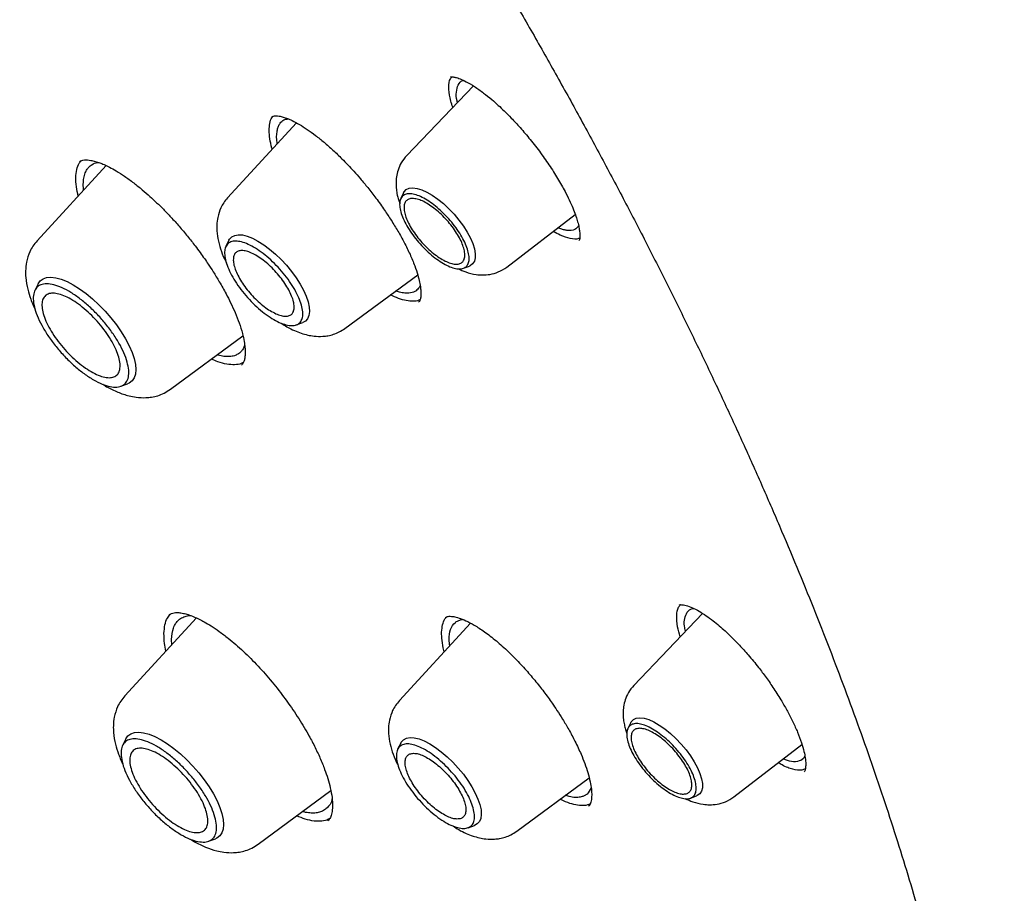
# Model space of a CAD drawing. Header units: millimetres. Extents: x 8 to 1762, y 12 to 2705.
# Tile 38 of 116: x 1538 to 1554, y 966 to 980. Entities that reach past the tile are written whole.
import ezdxf

# ---------------------------------------------------------------- set-up
doc = ezdxf.new("R2010")
doc.units = ezdxf.units.MM

msp = doc.modelspace()

# ---------------------------------------------------------------- linework, layer by layer
at = {"color": 7, "linetype": 'Continuous', "lineweight": 30}
for p, q in [((1545.512, 979.357), (1544.389, 978.183)), ((1542.532, 978.732), (1541.37, 977.47)), ((1539.325, 978.012), (1538.159, 976.744)), ((1544.337, 977.553), (1544.289, 977.456)), ((1546.076, 976.302), (1547.23, 977.189)), ((1541.393, 976.753), (1541.342, 976.649)), ((1543.347, 975.267), (1544.574, 976.173)), ((1545.344, 976.282), (1545.445, 976.319)), ((1538.175, 976.019), (1538.121, 975.909)), ((1544.593, 975.714), (1544.588, 975.708)), ((1542.528, 975.327), (1542.637, 975.367)), ((1540.405, 974.242), (1541.628, 975.144)), ((1541.61, 974.657), (1541.604, 974.65)), ((1539.571, 974.294), (1539.685, 974.335)), ((1548.985, 970.601), (1548.987, 970.603)), ((1540.846, 970.387), (1539.638, 969.075)), ((1540.382, 970.434), (1540.398, 970.445)), ((1545.043, 970.389), (1545.046, 970.393)), ((1549.376, 970.464), (1548.216, 969.252)), ((1545.466, 970.299), (1544.265, 968.995)), ((1540.43, 969.936), (1540.424, 970.026)), ((1545.022, 969.817), (1545.005, 969.884)), ((1548.164, 968.623), (1548.117, 968.526)), ((1539.654, 968.349), (1539.6, 968.24)), ((1544.288, 968.279), (1544.236, 968.174)), ((1549.904, 967.372), (1551.051, 968.254)), ((1546.242, 966.792), (1547.463, 967.695)), ((1541.885, 966.573), (1543.109, 967.477)), ((1549.171, 967.351), (1549.272, 967.388)), ((1545.423, 966.852), (1545.532, 966.892)), ((1541.05, 966.625), (1541.165, 966.666))]:
    msp.add_line(p, q, dxfattribs=at)
at = {"color": 7, "linetype": 'Continuous', "lineweight": 30, "flags": 128}
for points in [[(1544.337, 977.553), (1544.346, 977.57), (1544.382, 977.607), (1544.43, 977.63), (1544.491, 977.637), (1544.562, 977.628), (1544.641, 977.605), (1544.727, 977.566), (1544.818, 977.514), (1544.912, 977.448), (1545.006, 977.372), (1545.098, 977.286), (1545.187, 977.193), (1545.269, 977.095), (1545.343, 976.994), (1545.408, 976.892), (1545.462, 976.792), (1545.503, 976.697), (1545.531, 976.607), (1545.545, 976.527), (1545.544, 976.457), (1545.529, 976.399), (1545.5, 976.354), (1545.457, 976.324), (1545.445, 976.319)], [(1541.393, 976.753), (1541.403, 976.771), (1541.439, 976.811), (1541.489, 976.836), (1541.55, 976.847), (1541.621, 976.843), (1541.701, 976.823), (1541.789, 976.789), (1541.882, 976.74), (1541.979, 976.679), (1542.077, 976.606), (1542.175, 976.522), (1542.271, 976.431), (1542.363, 976.332), (1542.448, 976.228), (1542.525, 976.122), (1542.593, 976.016), (1542.65, 975.911), (1542.696, 975.81), (1542.728, 975.715), (1542.746, 975.628), (1542.751, 975.551), (1542.741, 975.485), (1542.718, 975.431), (1542.681, 975.391), (1542.637, 975.367)], [(1538.175, 976.019), (1538.175, 976.019), (1538.21, 976.07), (1538.259, 976.106), (1538.32, 976.127), (1538.392, 976.132), (1538.475, 976.122), (1538.566, 976.097), (1538.664, 976.057), (1538.768, 976.003), (1538.876, 975.935), (1538.985, 975.855), (1539.095, 975.765), (1539.202, 975.665), (1539.306, 975.557), (1539.404, 975.444), (1539.496, 975.328), (1539.578, 975.209), (1539.65, 975.091), (1539.711, 974.975), (1539.76, 974.864), (1539.795, 974.759), (1539.816, 974.661), (1539.823, 974.573), (1539.816, 974.497), (1539.795, 974.433), (1539.759, 974.382), (1539.711, 974.346), (1539.685, 974.335)], [(1548.164, 968.623), (1548.174, 968.639), (1548.209, 968.676), (1548.258, 968.699), (1548.318, 968.706), (1548.389, 968.698), (1548.469, 968.674), (1548.555, 968.636), (1548.646, 968.583), (1548.739, 968.518), (1548.833, 968.441), (1548.926, 968.356), (1549.014, 968.263), (1549.097, 968.164), (1549.171, 968.063), (1549.236, 967.961), (1549.289, 967.862), (1549.331, 967.766), (1549.358, 967.677), (1549.372, 967.596), (1549.372, 967.526), (1549.356, 967.468), (1549.327, 967.423), (1549.285, 967.393), (1549.272, 967.388)], [(1539.654, 968.349), (1539.654, 968.35), (1539.69, 968.401), (1539.738, 968.437), (1539.799, 968.458), (1539.872, 968.463), (1539.954, 968.453), (1540.045, 968.428), (1540.144, 968.388), (1540.248, 968.333), (1540.355, 968.266), (1540.465, 968.186), (1540.574, 968.095), (1540.682, 967.996), (1540.786, 967.888), (1540.884, 967.775), (1540.975, 967.659), (1541.057, 967.54), (1541.13, 967.422), (1541.191, 967.306), (1541.239, 967.195), (1541.274, 967.089), (1541.296, 966.992), (1541.303, 966.904), (1541.295, 966.828), (1541.274, 966.764), (1541.239, 966.713), (1541.19, 966.677), (1541.165, 966.666)], [(1544.288, 968.279), (1544.297, 968.296), (1544.334, 968.336), (1544.383, 968.361), (1544.444, 968.372), (1544.516, 968.368), (1544.596, 968.348), (1544.684, 968.314), (1544.777, 968.265), (1544.874, 968.204), (1544.972, 968.131), (1545.07, 968.048), (1545.166, 967.956), (1545.257, 967.857), (1545.343, 967.754), (1545.42, 967.648), (1545.488, 967.541), (1545.545, 967.436), (1545.59, 967.336), (1545.623, 967.241), (1545.641, 967.153), (1545.646, 967.076), (1545.636, 967.01), (1545.613, 966.956), (1545.576, 966.916), (1545.532, 966.892)]]:
    msp.add_lwpolyline(points, dxfattribs=at)
at = {"color": 7, "linetype": 'Continuous', "lineweight": 30}
for points, knots in [([(1566.118, 957.876), (1566.206, 957.959), (1566.372, 958.117), (1566.576, 958.324), (1566.765, 958.525), (1566.943, 958.724), (1567.103, 958.913), (1567.25, 959.094), (1567.397, 959.283), (1567.538, 959.474), (1567.672, 959.665), (1567.801, 959.857), (1567.936, 960.066), (1568.076, 960.297), (1568.217, 960.543), (1568.352, 960.795), (1568.486, 961.058), (1568.615, 961.331), (1568.74, 961.613), (1568.853, 961.885), (1568.954, 962.145), (1569.044, 962.394), (1569.132, 962.652), (1569.219, 962.925), (1569.306, 963.219), (1569.39, 963.53), (1569.471, 963.857), (1569.548, 964.204), (1569.619, 964.56), (1569.684, 964.931), (1569.735, 965.262), (1569.772, 965.545), (1569.799, 965.767), (1569.821, 965.97), (1569.839, 966.152), (1569.856, 966.339), (1569.872, 966.546), (1569.889, 966.789), (1569.904, 967.059), (1569.915, 967.32), (1569.922, 967.565), (1569.927, 967.788), (1569.929, 968.014), (1569.929, 968.227), (1569.928, 968.398), (1569.926, 968.525), (1569.924, 968.614), (1569.922, 968.688), (1569.921, 968.763), (1569.918, 968.862), (1569.913, 968.999), (1569.906, 969.181), (1569.89, 969.523), (1569.86, 970.009), (1569.814, 970.544), (1569.769, 970.984), (1569.729, 971.33), (1569.686, 971.667), (1569.643, 971.987), (1569.6, 972.28), (1569.561, 972.533), (1569.526, 972.746), (1569.497, 972.92), (1569.471, 973.071), (1569.444, 973.224), (1569.411, 973.403), (1569.349, 973.738), (1569.252, 974.225), (1569.128, 974.799), (1569.002, 975.343), (1568.876, 975.861), (1568.733, 976.42), (1568.57, 977.021), (1568.415, 977.563), (1568.279, 978.021), (1568.173, 978.369), (1568.074, 978.685), (1567.984, 978.965), (1567.905, 979.208), (1567.837, 979.414), (1567.78, 979.586), (1567.728, 979.741), (1567.66, 979.941), (1567.567, 980.208), (1567.446, 980.553), (1567.308, 980.938), (1567.147, 981.377), (1566.96, 981.87), (1566.747, 982.422), (1566.508, 983.023), (1566.243, 983.667), (1565.96, 984.339), (1565.607, 985.15), (1565.183, 986.092), (1564.68, 987.163), (1564.199, 988.149), (1563.747, 989.049), (1563.327, 989.862), (1562.903, 990.663), (1562.484, 991.435), (1562.081, 992.164), (1561.699, 992.839), (1561.371, 993.41), (1561.095, 993.883), (1560.868, 994.268), (1560.651, 994.633), (1560.433, 994.996), (1560.202, 995.378), (1559.951, 995.787), (1559.67, 996.241), (1559.357, 996.741), (1559.01, 997.289), (1558.635, 997.872), (1558.235, 998.486), (1557.707, 999.285), (1557.056, 1000.249), (1556.287, 1001.361), (1555.518, 1002.447), (1554.751, 1003.506), (1553.882, 1004.68), (1552.899, 1005.973), (1551.792, 1007.389), (1550.661, 1008.794), (1549.507, 1010.188), (1548.332, 1011.568), (1547.137, 1012.935), (1545.923, 1014.285), (1544.733, 1015.572), (1543.573, 1016.797), (1542.443, 1017.959), (1541.302, 1019.104), (1540.151, 1020.231), (1539.074, 1021.259), (1538.068, 1022.199), (1537.128, 1023.059), (1536.163, 1023.923), (1535.173, 1024.791), (1534.283, 1025.554), (1533.501, 1026.212), (1532.833, 1026.765), (1532.171, 1027.305), (1531.532, 1027.818), (1530.938, 1028.287), (1530.392, 1028.713), (1529.892, 1029.098), (1529.436, 1029.445), (1529.082, 1029.711), (1528.817, 1029.91), (1528.613, 1030.061), (1528.385, 1030.229), (1528.119, 1030.425), (1527.813, 1030.648), (1527.471, 1030.895), (1527.091, 1031.167), (1526.672, 1031.463), (1526.212, 1031.785), (1525.71, 1032.132), (1525.165, 1032.502), (1524.582, 1032.893), (1523.959, 1033.302), (1523.303, 1033.725), (1522.613, 1034.16), (1521.891, 1034.605), (1521.133, 1035.061), (1520.619, 1035.361), (1520.355, 1035.514)], [0, 0, 0, 0, 0.005222, 0.009912, 0.014596, 0.019332, 0.023571, 0.027584, 0.03188, 0.036304, 0.040317, 0.044412, 0.048876, 0.053761, 0.058952, 0.064047, 0.069004, 0.074601, 0.079997, 0.085143, 0.089944, 0.094396, 0.098686, 0.103796, 0.108876, 0.114061, 0.1198, 0.125494, 0.131386, 0.137372, 0.14345, 0.147245, 0.150725, 0.153861, 0.156655, 0.159157, 0.162471, 0.16612, 0.170153, 0.174664, 0.177745, 0.181015, 0.184465, 0.187636, 0.190266, 0.19181, 0.193079, 0.194074, 0.195012, 0.196241, 0.198297, 0.20086, 0.20393, 0.212712, 0.221084, 0.225873, 0.230516, 0.235014, 0.239317, 0.243174, 0.246549, 0.249195, 0.251446, 0.253301, 0.255034, 0.257318, 0.260184, 0.267855, 0.275819, 0.281752, 0.288118, 0.294934, 0.302201, 0.309917, 0.314392, 0.318545, 0.322264, 0.32555, 0.328402, 0.330783, 0.332745, 0.334404, 0.336172, 0.339693, 0.343677, 0.3481, 0.352958, 0.358693, 0.364935, 0.371684, 0.37894, 0.386515, 0.394054, 0.405809, 0.417453, 0.428987, 0.43774, 0.446428, 0.45505, 0.463319, 0.471017, 0.478145, 0.484703, 0.489029, 0.493066, 0.496814, 0.500515, 0.504507, 0.508791, 0.513369, 0.518743, 0.524471, 0.530554, 0.536991, 0.543709, 0.555576, 0.567189, 0.57855, 0.589657, 0.600512, 0.615577, 0.630593, 0.645607, 0.660621, 0.675634, 0.690647, 0.70566, 0.720672, 0.734124, 0.747577, 0.76103, 0.774483, 0.787936, 0.798517, 0.809285, 0.820306, 0.831579, 0.843106, 0.850573, 0.858143, 0.865772, 0.873013, 0.879747, 0.885867, 0.891499, 0.896642, 0.901296, 0.903477, 0.905628, 0.908183, 0.911194, 0.914663, 0.918514, 0.922806, 0.92754, 0.932714, 0.938435, 0.944614, 0.951251, 0.958345, 0.965897, 0.97376, 0.982064, 0.990811, 1, 1, 1, 1]), ([(1482.272, 1025.588), (1482.362, 1025.655), (1482.553, 1025.796), (1482.858, 1025.995), (1483.183, 1026.189), (1483.519, 1026.37), (1483.866, 1026.537), (1484.223, 1026.692), (1484.591, 1026.833), (1484.969, 1026.961), (1485.357, 1027.076), (1485.755, 1027.178), (1486.163, 1027.267), (1486.581, 1027.342), (1487.008, 1027.405), (1487.446, 1027.454), (1487.892, 1027.49), (1488.348, 1027.512), (1488.813, 1027.521), (1489.287, 1027.518), (1489.77, 1027.5), (1490.262, 1027.47), (1490.763, 1027.426), (1491.272, 1027.369), (1491.789, 1027.299), (1492.315, 1027.216), (1492.848, 1027.119), (1493.39, 1027.009), (1493.939, 1026.886), (1494.495, 1026.75), (1495.059, 1026.6), (1495.63, 1026.438), (1496.208, 1026.263), (1496.793, 1026.074), (1497.384, 1025.873), (1497.981, 1025.659), (1498.585, 1025.432), (1499.195, 1025.192), (1499.81, 1024.94), (1500.431, 1024.674), (1501.057, 1024.397), (1501.688, 1024.107), (1502.325, 1023.805), (1502.966, 1023.49), (1503.611, 1023.163), (1504.261, 1022.825), (1504.914, 1022.474), (1505.572, 1022.112), (1506.233, 1021.737), (1506.898, 1021.352), (1507.565, 1020.954), (1508.236, 1020.546), (1508.91, 1020.126), (1509.585, 1019.695), (1510.264, 1019.254), (1510.944, 1018.801), (1511.626, 1018.338), (1512.309, 1017.865), (1512.994, 1017.381), (1513.68, 1016.887), (1514.368, 1016.383), (1515.055, 1015.869), (1515.743, 1015.345), (1516.432, 1014.812), (1517.12, 1014.27), (1517.808, 1013.718), (1518.496, 1013.158), (1519.183, 1012.588), (1519.869, 1012.01), (1520.554, 1011.424), (1521.238, 1010.83), (1521.92, 1010.227), (1522.6, 1009.617), (1523.279, 1008.999), (1523.954, 1008.373), (1524.628, 1007.741), (1525.299, 1007.101), (1525.967, 1006.455), (1526.631, 1005.802), (1527.293, 1005.142), (1527.951, 1004.477), (1528.605, 1003.805), (1529.255, 1003.128), (1529.9, 1002.446), (1530.542, 1001.758), (1531.178, 1001.065), (1531.81, 1000.367), (1532.437, 999.665), (1533.058, 998.958), (1533.674, 998.247), (1534.285, 997.532), (1534.889, 996.814), (1535.488, 996.092), (1536.08, 995.367), (1536.666, 994.639), (1537.245, 993.908), (1537.817, 993.175), (1538.382, 992.44), (1538.94, 991.703), (1539.49, 990.964), (1540.033, 990.223), (1540.569, 989.481), (1541.096, 988.738), (1541.615, 987.995), (1542.126, 987.251), (1542.628, 986.506), (1543.122, 985.762), (1543.607, 985.018), (1544.083, 984.274), (1544.55, 983.531), (1545.008, 982.789), (1545.457, 982.048), (1545.896, 981.309), (1546.325, 980.571), (1546.744, 979.835), (1547.154, 979.101), (1547.553, 978.37), (1547.942, 977.642), (1548.321, 976.916), (1548.689, 976.193), (1549.047, 975.474), (1549.394, 974.759), (1549.73, 974.047), (1550.056, 973.34), (1550.37, 972.636), (1550.673, 971.938), (1550.965, 971.244), (1551.246, 970.555), (1551.515, 969.871), (1551.773, 969.193), (1552.019, 968.521), (1552.253, 967.854), (1552.476, 967.194), (1552.687, 966.54), (1552.886, 965.893), (1553.073, 965.252), (1553.249, 964.619), (1553.412, 963.993), (1553.563, 963.374), (1553.702, 962.763), (1553.829, 962.16), (1553.944, 961.565), (1554.046, 960.978), (1554.136, 960.399), (1554.214, 959.83), (1554.28, 959.269), (1554.334, 958.717), (1554.375, 958.174), (1554.404, 957.641), (1554.42, 957.117), (1554.425, 956.603), (1554.417, 956.099), (1554.397, 955.605), (1554.364, 955.121), (1554.32, 954.647), (1554.263, 954.184), (1554.194, 953.731), (1554.113, 953.29), (1554.02, 952.859), (1553.915, 952.439), (1553.798, 952.03), (1553.669, 951.632), (1553.527, 951.245), (1553.374, 950.87), (1553.209, 950.507), (1553.032, 950.155), (1552.844, 949.814), (1552.643, 949.486), (1552.43, 949.169), (1552.206, 948.864), (1551.969, 948.572), (1551.79, 948.364), (1551.686, 948.258), (1551.669, 948.24)], [0, 0, 0, 0, 0.005382, 0.011343, 0.017298, 0.023249, 0.029192, 0.035129, 0.041059, 0.046981, 0.052895, 0.058803, 0.064704, 0.070598, 0.076487, 0.082371, 0.08825, 0.094126, 0.099998, 0.105867, 0.111734, 0.117599, 0.123463, 0.129325, 0.135187, 0.141048, 0.146909, 0.15277, 0.158631, 0.164491, 0.170352, 0.176214, 0.182075, 0.187937, 0.1938, 0.199663, 0.205527, 0.211391, 0.217256, 0.223122, 0.228988, 0.234855, 0.240722, 0.24659, 0.252458, 0.258327, 0.264197, 0.270067, 0.275938, 0.281809, 0.28768, 0.293552, 0.299424, 0.305297, 0.31117, 0.317044, 0.322918, 0.328792, 0.334666, 0.340541, 0.346416, 0.352292, 0.358168, 0.364044, 0.36992, 0.375796, 0.381673, 0.38755, 0.393427, 0.399304, 0.405181, 0.411059, 0.416937, 0.422814, 0.428692, 0.43457, 0.440449, 0.446327, 0.452205, 0.458084, 0.463962, 0.469841, 0.475719, 0.481598, 0.487476, 0.493355, 0.499234, 0.505112, 0.510991, 0.51687, 0.522749, 0.528627, 0.534506, 0.540384, 0.546263, 0.552141, 0.55802, 0.563898, 0.569776, 0.575654, 0.581532, 0.58741, 0.593288, 0.599165, 0.605043, 0.61092, 0.616797, 0.622674, 0.628551, 0.634427, 0.640304, 0.64618, 0.652056, 0.657931, 0.663806, 0.669681, 0.675556, 0.68143, 0.687304, 0.693178, 0.699051, 0.704924, 0.710797, 0.716669, 0.722541, 0.728412, 0.734283, 0.740153, 0.746023, 0.751892, 0.75776, 0.763629, 0.769496, 0.775363, 0.781229, 0.787095, 0.79296, 0.798825, 0.804689, 0.810552, 0.816415, 0.822277, 0.828138, 0.833999, 0.83986, 0.84572, 0.85158, 0.85744, 0.8633, 0.86916, 0.87502, 0.880881, 0.886742, 0.892605, 0.898469, 0.904334, 0.910202, 0.916073, 0.921946, 0.927824, 0.933706, 0.939592, 0.945485, 0.951383, 0.957288, 0.9632, 0.96912, 0.975047, 0.980981, 0.986923, 0.992871, 0.998825, 1, 1, 1, 1]), ([(1545.166, 978.996), (1545.154, 979.031), (1545.114, 979.144), (1545.095, 979.298), (1545.099, 979.438), (1545.135, 979.489), (1545.148, 979.508)], [0, 0, 0, 0, 0.147529, 0.472059, 0.797514, 1, 1, 1, 1]), ([(1545.125, 979.505), (1545.129, 979.507), (1545.136, 979.51), (1545.154, 979.508), (1545.179, 979.506), (1545.221, 979.498), (1545.289, 979.477), (1545.395, 979.429), (1545.529, 979.349), (1545.675, 979.245), (1545.811, 979.136), (1545.927, 979.034), (1546.037, 978.93), (1546.161, 978.806), (1546.31, 978.645), (1546.476, 978.448), (1546.647, 978.226), (1546.808, 977.996), (1546.954, 977.767), (1547.033, 977.62), (1547.073, 977.547)], [0, 0, 0, 0, 0.062103, 0.112507, 0.150824, 0.177202, 0.227304, 0.28459, 0.349243, 0.414812, 0.46917, 0.511849, 0.54865, 0.594796, 0.651095, 0.717395, 0.788621, 0.859382, 0.929777, 1, 1, 1, 1]), ([(1545.245, 979.078), (1545.242, 979.086), (1545.223, 979.155), (1545.221, 979.26), (1545.252, 979.378), (1545.298, 979.442), (1545.347, 979.446), (1545.352, 979.446)], [0, 0, 0, 0, 0.036847, 0.322305, 0.628192, 0.95442, 1, 1, 1, 1]), ([(1542.123, 978.288), (1542.121, 978.293), (1542.1, 978.358), (1542.081, 978.467), (1542.067, 978.609), (1542.079, 978.727), (1542.103, 978.807), (1542.131, 978.838), (1542.139, 978.847)], [0, 0, 0, 0, 0.022086, 0.244443, 0.466457, 0.688577, 0.911342, 1, 1, 1, 1]), ([(1542.113, 978.835), (1542.121, 978.84), (1542.137, 978.85), (1542.177, 978.853), (1542.233, 978.849), (1542.303, 978.833), (1542.376, 978.808), (1542.467, 978.769), (1542.578, 978.71), (1542.711, 978.625), (1542.85, 978.524), (1542.996, 978.407), (1543.146, 978.275), (1543.28, 978.145), (1543.398, 978.025), (1543.502, 977.913), (1543.614, 977.785), (1543.739, 977.635), (1543.877, 977.457), (1544.009, 977.272), (1544.133, 977.086), (1544.244, 976.903), (1544.352, 976.71), (1544.413, 976.583), (1544.444, 976.517)], [0, 0, 0, 0, 0.0600353, 0.1130028, 0.1586602, 0.1981427, 0.235365, 0.2705525, 0.319507, 0.3669497, 0.4145404, 0.462226, 0.5100731, 0.5580933, 0.5902068, 0.6224025, 0.6579146, 0.6995419, 0.7472307, 0.801007, 0.8453828, 0.8932678, 0.9447512, 1, 1, 1, 1]), ([(1542.209, 978.381), (1542.208, 978.384), (1542.188, 978.468), (1542.195, 978.541), (1542.208, 978.618), (1542.217, 978.649), (1542.227, 978.677), (1542.24, 978.703), (1542.267, 978.743), (1542.31, 978.785), (1542.366, 978.796), (1542.391, 978.801)], [0, 0, 0, 0, 0.01157, 0.317497, 0.379863, 0.442584, 0.505659, 0.56909, 0.632875, 0.835575, 1, 1, 1, 1]), ([(1544.388, 978.183), (1544.356, 978.143), (1544.294, 978.069), (1544.241, 977.943), (1544.214, 977.828), (1544.206, 977.717), (1544.211, 977.616), (1544.227, 977.521), (1544.247, 977.441), (1544.264, 977.393), (1544.273, 977.37)], [0, 0, 0, 0, 0.176528, 0.33302, 0.46925, 0.585847, 0.714838, 0.822638, 0.913111, 1, 1, 1, 1]), ([(1538.852, 977.498), (1538.84, 977.552), (1538.815, 977.666), (1538.808, 977.816), (1538.824, 977.949), (1538.855, 978.044), (1538.891, 978.083), (1538.903, 978.096)], [0, 0, 0, 0, 0.201606, 0.427888, 0.65382, 0.879835, 1, 1, 1, 1]), ([(1538.874, 978.08), (1538.885, 978.088), (1538.906, 978.102), (1538.951, 978.109), (1539.002, 978.11), (1539.064, 978.102), (1539.134, 978.086), (1539.21, 978.062), (1539.29, 978.029), (1539.383, 977.985), (1539.498, 977.922), (1539.635, 977.834), (1539.782, 977.727), (1539.925, 977.611), (1540.055, 977.499), (1540.174, 977.388), (1540.292, 977.272), (1540.419, 977.14), (1540.556, 976.988), (1540.692, 976.826), (1540.81, 976.677), (1540.903, 976.551), (1540.977, 976.448), (1541.052, 976.339), (1541.137, 976.209), (1541.239, 976.042), (1541.337, 975.867), (1541.425, 975.693), (1541.501, 975.527), (1541.543, 975.418), (1541.564, 975.36)], [0, 0, 0, 0, 0.050512, 0.094268, 0.131085, 0.160871, 0.195239, 0.225857, 0.25309, 0.283666, 0.319881, 0.361777, 0.405935, 0.445799, 0.481159, 0.511979, 0.542929, 0.57766, 0.616188, 0.65728, 0.695029, 0.720565, 0.743755, 0.765669, 0.794669, 0.832543, 0.879298, 0.91545, 0.955646, 1, 1, 1, 1]), ([(1538.944, 977.597), (1538.943, 977.603), (1538.936, 977.65), (1538.937, 977.728), (1538.947, 977.828), (1538.97, 977.895), (1538.993, 977.938), (1539.011, 977.965), (1539.032, 977.989), (1539.055, 978.01), (1539.1, 978.04), (1539.146, 978.064), (1539.196, 978.063), (1539.204, 978.062)], [0, 0, 0, 0, 0.019074, 0.163882, 0.310783, 0.459773, 0.519978, 0.580516, 0.641388, 0.702592, 0.764128, 0.961121, 1, 1, 1, 1]), ([(1547.073, 977.547), (1547.098, 977.496), (1547.147, 977.399), (1547.201, 977.269), (1547.241, 977.16), (1547.272, 977.061), (1547.292, 976.976), (1547.303, 976.907), (1547.308, 976.852), (1547.307, 976.809), (1547.304, 976.777), (1547.299, 976.758), (1547.294, 976.753), (1547.292, 976.751)], [0, 0, 0, 0, 0.1121765, 0.2145879, 0.3073448, 0.390488, 0.4864457, 0.5655594, 0.628074, 0.7032588, 0.7891354, 0.8879506, 1, 1, 1, 1]), ([(1541.37, 977.47), (1541.347, 977.442), (1541.304, 977.39), (1541.244, 977.281), (1541.202, 977.154), (1541.185, 977.02), (1541.187, 976.887), (1541.209, 976.738), (1541.263, 976.566), (1541.31, 976.446), (1541.345, 976.383), (1541.349, 976.376)], [0, 0, 0, 0, 0.093892, 0.179414, 0.324935, 0.43767, 0.522404, 0.678324, 0.829636, 0.981498, 1, 1, 1, 1]), ([(1547.286, 976.997), (1547.266, 976.973), (1547.222, 976.919), (1547.124, 976.912), (1547.032, 976.93), (1546.982, 976.945), (1546.948, 976.959), (1546.937, 976.964)], [0, 0, 0, 0, 0.295931, 0.671052, 0.801399, 0.934291, 1, 1, 1, 1]), ([(1547.305, 976.792), (1547.298, 976.788), (1547.259, 976.766), (1547.148, 976.78), (1547.005, 976.819), (1546.898, 976.881), (1546.859, 976.904)], [0, 0, 0, 0, 0.077161, 0.43394, 0.791123, 1, 1, 1, 1]), ([(1538.159, 976.744), (1538.134, 976.715), (1538.087, 976.658), (1538.023, 976.539), (1537.978, 976.399), (1537.962, 976.248), (1537.967, 976.098), (1537.994, 975.937), (1538.043, 975.782), (1538.086, 975.672), (1538.112, 975.617), (1538.123, 975.596)], [0, 0, 0, 0, 0.097058, 0.186125, 0.339838, 0.462195, 0.558261, 0.721045, 0.858132, 0.944853, 1, 1, 1, 1]), ([(1544.444, 976.517), (1544.472, 976.452), (1544.525, 976.328), (1544.575, 976.173), (1544.606, 976.051), (1544.622, 975.958), (1544.628, 975.891), (1544.628, 975.842), (1544.626, 975.805), (1544.622, 975.777), (1544.616, 975.751), (1544.608, 975.729), (1544.6, 975.719), (1544.595, 975.714)], [0, 0, 0, 0, 0.148028, 0.27857, 0.391792, 0.487791, 0.566716, 0.628764, 0.681499, 0.735382, 0.806622, 0.894779, 1, 1, 1, 1]), ([(1545.257, 976.275), (1545.299, 976.255), (1545.396, 976.21), (1545.533, 976.177), (1545.671, 976.166), (1545.798, 976.176), (1545.941, 976.214), (1546.03, 976.272), (1546.076, 976.302)], [0, 0, 0, 0, 0.158826, 0.369908, 0.493808, 0.639587, 0.808355, 1, 1, 1, 1]), ([(1544.616, 975.753), (1544.609, 975.749), (1544.577, 975.73), (1544.499, 975.722), (1544.384, 975.732), (1544.256, 975.768), (1544.161, 975.813), (1544.115, 975.834)], [0, 0, 0, 0, 0.065587, 0.30384, 0.542036, 0.780248, 1, 1, 1, 1]), ([(1544.615, 975.99), (1544.612, 975.984), (1544.604, 975.968), (1544.579, 975.931), (1544.527, 975.884), (1544.445, 975.86), (1544.354, 975.862), (1544.285, 975.875), (1544.234, 975.889), (1544.212, 975.897), (1544.203, 975.9)], [0, 0, 0, 0, 0.051736, 0.120606, 0.330437, 0.5878, 0.734516, 0.893218, 0.960089, 1, 1, 1, 1]), ([(1541.564, 975.36), (1541.584, 975.3), (1541.621, 975.188), (1541.65, 975.053), (1541.663, 974.952), (1541.667, 974.873), (1541.665, 974.807), (1541.656, 974.746), (1541.641, 974.692), (1541.621, 974.668), (1541.61, 974.656)], [0, 0, 0, 0, 0.156429, 0.289559, 0.399579, 0.487308, 0.582285, 0.699869, 0.839323, 1, 1, 1, 1]), ([(1542.274, 975.356), (1542.306, 975.335), (1542.38, 975.286), (1542.492, 975.232), (1542.609, 975.186), (1542.716, 975.156), (1542.84, 975.134), (1542.956, 975.131), (1543.065, 975.144), (1543.158, 975.168), (1543.255, 975.206), (1543.315, 975.246), (1543.347, 975.267)], [0, 0, 0, 0, 0.092417, 0.212333, 0.321233, 0.420392, 0.514685, 0.64149, 0.717856, 0.803072, 0.897168, 1, 1, 1, 1]), ([(1541.657, 974.989), (1541.653, 974.976), (1541.647, 974.952), (1541.63, 974.923), (1541.612, 974.896), (1541.591, 974.872), (1541.568, 974.851), (1541.534, 974.827), (1541.482, 974.804), (1541.405, 974.789), (1541.312, 974.794), (1541.239, 974.806), (1541.198, 974.82), (1541.191, 974.822)], [0, 0, 0, 0, 0.066767, 0.130794, 0.195249, 0.260134, 0.325451, 0.3912, 0.518371, 0.666081, 0.834367, 0.974151, 1, 1, 1, 1]), ([(1541.64, 974.699), (1541.627, 974.691), (1541.585, 974.664), (1541.49, 974.652), (1541.358, 974.661), (1541.226, 974.694), (1541.133, 974.735), (1541.096, 974.752)], [0, 0, 0, 0, 0.111001, 0.352798, 0.594478, 0.836103, 1, 1, 1, 1]), ([(1539.265, 974.328), (1539.287, 974.313), (1539.371, 974.259), (1539.518, 974.192), (1539.682, 974.135), (1539.842, 974.104), (1539.971, 974.097), (1540.093, 974.109), (1540.196, 974.133), (1540.304, 974.175), (1540.371, 974.219), (1540.405, 974.242)], [0, 0, 0, 0, 0.058978, 0.226111, 0.388827, 0.488798, 0.622675, 0.703144, 0.792861, 0.891863, 1, 1, 1, 1]), ([(1548.998, 970.07), (1548.982, 970.128), (1548.943, 970.263), (1548.936, 970.43), (1548.954, 970.556), (1548.993, 970.598), (1549.006, 970.611)], [0, 0, 0, 0, 0.232867, 0.544188, 0.854775, 1, 1, 1, 1]), ([(1548.982, 970.606), (1548.985, 970.608), (1548.992, 970.612), (1549.014, 970.612), (1549.05, 970.61), (1549.112, 970.596), (1549.196, 970.566), (1549.312, 970.507), (1549.432, 970.431), (1549.547, 970.347), (1549.653, 970.26), (1549.758, 970.166), (1549.872, 970.059), (1550.003, 969.924), (1550.155, 969.755), (1550.306, 969.572), (1550.45, 969.38), (1550.583, 969.188), (1550.703, 968.996), (1550.809, 968.81), (1550.9, 968.635), (1550.982, 968.455), (1551.022, 968.341), (1551.043, 968.282)], [0, 0, 0, 0, 0.053286, 0.098913, 0.136635, 0.167976, 0.226513, 0.280142, 0.328659, 0.372043, 0.410222, 0.444123, 0.482564, 0.527603, 0.579249, 0.640473, 0.687736, 0.740005, 0.797278, 0.843564, 0.892725, 0.944822, 1, 1, 1, 1]), ([(1549.089, 970.165), (1549.082, 970.194), (1549.059, 970.283), (1549.073, 970.388), (1549.114, 970.49), (1549.17, 970.545), (1549.221, 970.546), (1549.23, 970.546)], [0, 0, 0, 0, 0.123964, 0.375877, 0.647271, 0.938087, 1, 1, 1, 1]), ([(1540.297, 970.126), (1540.301, 970.176), (1540.308, 970.275), (1540.346, 970.381), (1540.386, 970.429), (1540.402, 970.448)], [0, 0, 0, 0, 0.3721792, 0.74189, 1, 1, 1, 1]), ([(1540.382, 970.436), (1540.396, 970.446), (1540.421, 970.464), (1540.465, 970.475), (1540.507, 970.479), (1540.546, 970.478), (1540.584, 970.473), (1540.635, 970.464), (1540.706, 970.445), (1540.796, 970.411), (1540.887, 970.369), (1540.984, 970.318), (1541.096, 970.252), (1541.231, 970.161), (1541.412, 970.024), (1541.633, 969.833), (1541.882, 969.582), (1542.12, 969.311), (1542.343, 969.025), (1542.549, 968.728), (1542.712, 968.46), (1542.836, 968.226), (1542.93, 968.027), (1543.004, 967.844), (1543.061, 967.675), (1543.104, 967.515), (1543.135, 967.353), (1543.137, 967.259), (1543.138, 967.209)], [0, 0, 0, 0, 0.0429838, 0.0781582, 0.1054984, 0.1249396, 0.1397069, 0.1561044, 0.1841212, 0.2142142, 0.2412449, 0.2648985, 0.2954519, 0.3296165, 0.367368, 0.4278087, 0.4870618, 0.5450043, 0.6026123, 0.6602606, 0.7183952, 0.7578744, 0.7978152, 0.8385866, 0.8727502, 0.9110188, 0.9534063, 1, 1, 1, 1]), ([(1540.424, 970.026), (1540.431, 970.094), (1540.441, 970.198), (1540.492, 970.297), (1540.544, 970.358), (1540.611, 970.401), (1540.676, 970.421), (1540.722, 970.428), (1540.739, 970.429), (1540.743, 970.429)], [0, 0, 0, 0, 0.2957452, 0.4471476, 0.6007739, 0.7566205, 0.9146831, 0.9785539, 1, 1, 1, 1]), ([(1545.005, 969.884), (1544.995, 969.939), (1544.976, 970.048), (1544.976, 970.187), (1544.999, 970.301), (1545.029, 970.374), (1545.056, 970.4), (1545.062, 970.405)], [0, 0, 0, 0, 0.238249, 0.474853, 0.710555, 0.945892, 1, 1, 1, 1]), ([(1545.043, 970.394), (1545.051, 970.401), (1545.068, 970.412), (1545.1, 970.416), (1545.136, 970.416), (1545.191, 970.409), (1545.269, 970.389), (1545.386, 970.344), (1545.53, 970.269), (1545.702, 970.157), (1545.897, 970.007), (1546.097, 969.827), (1546.287, 969.635), (1546.463, 969.439), (1546.624, 969.244), (1546.748, 969.08), (1546.846, 968.943), (1546.928, 968.821), (1547.022, 968.673), (1547.126, 968.498), (1547.232, 968.299), (1547.322, 968.108), (1547.392, 967.932), (1547.446, 967.775), (1547.469, 967.677), (1547.481, 967.627)], [0, 0, 0, 0, 0.048155, 0.087739, 0.118909, 0.14205, 0.18606, 0.232031, 0.281574, 0.336273, 0.395815, 0.454076, 0.508399, 0.55875, 0.606471, 0.652069, 0.674529, 0.702016, 0.73587, 0.776029, 0.82247, 0.875198, 0.913888, 0.955454, 1, 1, 1, 1]), ([(1545.116, 969.919), (1545.111, 969.953), (1545.095, 970.064), (1545.123, 970.202), (1545.179, 970.291), (1545.23, 970.328), (1545.255, 970.342), (1545.282, 970.352), (1545.307, 970.36), (1545.323, 970.362), (1545.33, 970.363)], [0, 0, 0, 0, 0.130746, 0.41963, 0.71714, 0.77779, 0.838785, 0.900125, 0.961811, 1, 1, 1, 1]), ([(1540.331, 969.828), (1540.322, 969.873), (1540.299, 969.981), (1540.298, 970.073), (1540.297, 970.126)], [0, 0, 0, 0, 0.409991, 1, 1, 1, 1]), ([(1548.216, 969.252), (1548.183, 969.213), (1548.122, 969.138), (1548.069, 969.013), (1548.042, 968.897), (1548.033, 968.786), (1548.039, 968.685), (1548.055, 968.591), (1548.075, 968.51), (1548.092, 968.463), (1548.101, 968.44)], [0, 0, 0, 0, 0.176528, 0.33302, 0.46925, 0.585847, 0.714838, 0.822638, 0.913111, 1, 1, 1, 1]), ([(1539.638, 969.075), (1539.614, 969.046), (1539.566, 968.989), (1539.502, 968.87), (1539.457, 968.73), (1539.441, 968.579), (1539.446, 968.429), (1539.474, 968.268), (1539.523, 968.112), (1539.565, 968.003), (1539.592, 967.948), (1539.602, 967.927)], [0, 0, 0, 0, 0.097058, 0.186125, 0.339838, 0.462195, 0.558261, 0.721045, 0.858132, 0.944853, 1, 1, 1, 1]), ([(1544.265, 968.995), (1544.242, 968.967), (1544.198, 968.915), (1544.139, 968.806), (1544.096, 968.679), (1544.08, 968.546), (1544.082, 968.412), (1544.104, 968.263), (1544.157, 968.091), (1544.205, 967.971), (1544.24, 967.908), (1544.244, 967.901)], [0, 0, 0, 0, 0.093892, 0.179414, 0.324935, 0.43767, 0.522404, 0.678324, 0.829636, 0.981498, 1, 1, 1, 1]), ([(1551.043, 968.282), (1551.058, 968.233), (1551.086, 968.141), (1551.106, 968.034), (1551.114, 967.957), (1551.114, 967.903), (1551.111, 967.862), (1551.105, 967.831), (1551.099, 967.807), (1551.092, 967.798), (1551.089, 967.794)], [0, 0, 0, 0, 0.171181, 0.316501, 0.436433, 0.531327, 0.611551, 0.715124, 0.844925, 1, 1, 1, 1]), ([(1551.099, 968.062), (1551.096, 968.054), (1551.079, 968.008), (1551.006, 967.971), (1550.89, 967.955), (1550.784, 967.994), (1550.737, 968.012)], [0, 0, 0, 0, 0.067465, 0.3865, 0.727111, 1, 1, 1, 1]), ([(1551.107, 967.843), (1551.088, 967.835), (1551.032, 967.811), (1550.899, 967.835), (1550.764, 967.879), (1550.674, 967.935), (1550.653, 967.948)], [0, 0, 0, 0, 0.185624, 0.538749, 0.891729, 1, 1, 1, 1]), ([(1547.481, 967.627), (1547.489, 967.583), (1547.504, 967.498), (1547.508, 967.399), (1547.502, 967.313), (1547.483, 967.247), (1547.463, 967.223), (1547.453, 967.211)], [0, 0, 0, 0, 0.191825, 0.373334, 0.544754, 0.783202, 1, 1, 1, 1]), ([(1547.497, 967.527), (1547.477, 967.487), (1547.45, 967.432), (1547.391, 967.393), (1547.351, 967.376), (1547.3, 967.363), (1547.228, 967.36), (1547.145, 967.37), (1547.085, 967.392), (1547.064, 967.4)], [0, 0, 0, 0, 0.278023, 0.383161, 0.488905, 0.563617, 0.726417, 0.907164, 1, 1, 1, 1]), ([(1549.085, 967.344), (1549.126, 967.325), (1549.224, 967.279), (1549.36, 967.247), (1549.499, 967.235), (1549.626, 967.246), (1549.769, 967.284), (1549.857, 967.341), (1549.904, 967.372)], [0, 0, 0, 0, 0.158826, 0.369908, 0.493808, 0.639587, 0.808355, 1, 1, 1, 1]), ([(1543.131, 967.344), (1543.129, 967.336), (1543.119, 967.264), (1543.067, 967.2), (1542.99, 967.138), (1542.92, 967.11), (1542.842, 967.097), (1542.756, 967.099), (1542.686, 967.109), (1542.642, 967.123), (1542.633, 967.125)], [0, 0, 0, 0, 0.035354, 0.303966, 0.440572, 0.578625, 0.707921, 0.834195, 0.967261, 1, 1, 1, 1]), ([(1543.138, 967.209), (1543.136, 967.172), (1543.131, 967.098), (1543.106, 967.021), (1543.075, 966.986), (1543.06, 966.968)], [0, 0, 0, 0, 0.336078, 0.669052, 1, 1, 1, 1]), ([(1547.482, 967.257), (1547.467, 967.249), (1547.423, 967.226), (1547.33, 967.221), (1547.207, 967.24), (1547.087, 967.277), (1547.005, 967.318), (1546.974, 967.333)], [0, 0, 0, 0, 0.132916, 0.373234, 0.613099, 0.852812, 1, 1, 1, 1]), ([(1543.089, 967.008), (1543.083, 967.003), (1543.047, 966.977), (1542.96, 966.96), (1542.83, 966.96), (1542.687, 966.99), (1542.583, 967.033), (1542.535, 967.053)], [0, 0, 0, 0, 0.056226, 0.299781, 0.543995, 0.788406, 1, 1, 1, 1]), ([(1545.169, 966.881), (1545.201, 966.86), (1545.275, 966.811), (1545.387, 966.757), (1545.503, 966.711), (1545.611, 966.681), (1545.735, 966.659), (1545.85, 966.656), (1545.959, 966.67), (1546.053, 966.693), (1546.15, 966.731), (1546.21, 966.771), (1546.242, 966.792)], [0, 0, 0, 0, 0.0924172, 0.2123329, 0.3212331, 0.4203917, 0.5146845, 0.6414898, 0.7178563, 0.8030721, 0.897168, 1, 1, 1, 1]), ([(1540.745, 966.658), (1540.767, 966.644), (1540.851, 966.59), (1540.998, 966.522), (1541.161, 966.466), (1541.321, 966.434), (1541.451, 966.428), (1541.572, 966.44), (1541.675, 966.464), (1541.783, 966.506), (1541.85, 966.55), (1541.885, 966.573)], [0, 0, 0, 0, 0.058978, 0.226111, 0.388827, 0.488798, 0.622675, 0.703144, 0.792861, 0.891863, 1, 1, 1, 1])]:
    msp.add_open_spline(points, degree=3, knots=knots, dxfattribs=at)
for points in [[(1545.421, 976.578), (1545.429, 976.543), (1545.445, 976.475), (1545.439, 976.392), (1545.413, 976.328), (1545.366, 976.286), (1545.298, 976.268), (1545.214, 976.274), (1545.116, 976.305), (1545.008, 976.359), (1544.894, 976.433), (1544.778, 976.526), (1544.666, 976.633), (1544.56, 976.751), (1544.467, 976.874), (1544.388, 976.999), (1544.327, 977.12), (1544.286, 977.233), (1544.267, 977.333), (1544.271, 977.417), (1544.298, 977.481), (1544.345, 977.522), (1544.413, 977.541), (1544.497, 977.534), (1544.595, 977.504), (1544.703, 977.45), (1544.817, 977.375), (1544.933, 977.283), (1545.045, 977.175), (1545.15, 977.058), (1545.244, 976.934), (1545.323, 976.81), (1545.385, 976.688), (1545.409, 976.614), (1545.421, 976.578)], [(1545.35, 976.618), (1545.357, 976.588), (1545.371, 976.529), (1545.366, 976.456), (1545.344, 976.4), (1545.302, 976.363), (1545.243, 976.347), (1545.169, 976.353), (1545.083, 976.38), (1544.989, 976.427), (1544.889, 976.492), (1544.788, 976.573), (1544.689, 976.667), (1544.597, 976.77), (1544.515, 976.878), (1544.446, 976.987), (1544.393, 977.093), (1544.357, 977.192), (1544.341, 977.279), (1544.344, 977.353), (1544.367, 977.409), (1544.409, 977.445), (1544.468, 977.461), (1544.542, 977.455), (1544.628, 977.429), (1544.722, 977.382), (1544.822, 977.316), (1544.923, 977.235), (1545.022, 977.141), (1545.114, 977.039), (1545.196, 976.93), (1545.265, 976.821), (1545.319, 976.715), (1545.34, 976.651), (1545.35, 976.618)], [(1542.615, 975.66), (1542.624, 975.621), (1542.641, 975.544), (1542.636, 975.451), (1542.606, 975.379), (1542.552, 975.332), (1542.477, 975.311), (1542.382, 975.319), (1542.271, 975.353), (1542.15, 975.413), (1542.021, 975.497), (1541.892, 975.602), (1541.765, 975.722), (1541.647, 975.855), (1541.541, 975.994), (1541.452, 976.134), (1541.384, 976.27), (1541.338, 976.397), (1541.317, 976.51), (1541.321, 976.604), (1541.351, 976.676), (1541.405, 976.723), (1541.48, 976.743), (1541.575, 976.736), (1541.686, 976.702), (1541.807, 976.641), (1541.936, 976.557), (1542.066, 976.453), (1542.192, 976.332), (1542.31, 976.2), (1542.416, 976.061), (1542.505, 975.921), (1542.574, 975.784), (1542.601, 975.701), (1542.615, 975.66)], [(1542.111, 975.553), (1542.078, 975.573), (1542.012, 975.614), (1541.911, 975.696), (1541.813, 975.79), (1541.72, 975.893), (1541.638, 976.001), (1541.569, 976.11), (1541.516, 976.216), (1541.48, 976.315), (1541.464, 976.402), (1541.467, 976.476), (1541.49, 976.532), (1541.532, 976.568), (1541.591, 976.584), (1541.665, 976.578), (1541.751, 976.552), (1541.845, 976.505), (1541.945, 976.439), (1542.046, 976.358), (1542.145, 976.265), (1542.237, 976.162), (1542.319, 976.053), (1542.388, 975.944), (1542.441, 975.838), (1542.477, 975.74), (1542.493, 975.652), (1542.49, 975.579), (1542.467, 975.523), (1542.425, 975.486), (1542.366, 975.47), (1542.292, 975.476), (1542.207, 975.502), (1542.143, 975.536), (1542.111, 975.553)], [(1539.677, 974.701), (1539.688, 974.653), (1539.709, 974.559), (1539.702, 974.445), (1539.667, 974.357), (1539.601, 974.299), (1539.508, 974.275), (1539.392, 974.283), (1539.257, 974.325), (1539.109, 974.399), (1538.952, 974.502), (1538.793, 974.629), (1538.638, 974.777), (1538.494, 974.939), (1538.365, 975.108), (1538.256, 975.28), (1538.172, 975.446), (1538.117, 975.601), (1538.091, 975.739), (1538.096, 975.854), (1538.132, 975.942), (1538.198, 976), (1538.291, 976.024), (1538.407, 976.016), (1538.542, 975.974), (1538.69, 975.9), (1538.847, 975.797), (1539.006, 975.67), (1539.16, 975.522), (1539.305, 975.361), (1539.434, 975.191), (1539.542, 975.019), (1539.628, 974.852), (1539.661, 974.751), (1539.677, 974.701)], [(1539.536, 974.782), (1539.545, 974.744), (1539.562, 974.666), (1539.556, 974.573), (1539.527, 974.501), (1539.473, 974.454), (1539.398, 974.434), (1539.303, 974.441), (1539.192, 974.475), (1539.071, 974.536), (1538.942, 974.62), (1538.812, 974.724), (1538.686, 974.845), (1538.568, 974.977), (1538.462, 975.116), (1538.373, 975.256), (1538.305, 975.392), (1538.259, 975.519), (1538.238, 975.632), (1538.242, 975.726), (1538.272, 975.798), (1538.325, 975.845), (1538.401, 975.865), (1538.496, 975.858), (1538.607, 975.824), (1538.728, 975.763), (1538.856, 975.68), (1538.986, 975.575), (1539.113, 975.455), (1539.231, 975.322), (1539.337, 975.183), (1539.425, 975.043), (1539.495, 974.906), (1539.522, 974.823), (1539.536, 974.782)], [(1549.249, 967.647), (1549.257, 967.613), (1549.272, 967.544), (1549.267, 967.461), (1549.241, 967.397), (1549.193, 967.355), (1549.126, 967.337), (1549.042, 967.344), (1548.943, 967.374), (1548.835, 967.428), (1548.721, 967.502), (1548.606, 967.595), (1548.493, 967.702), (1548.388, 967.82), (1548.294, 967.944), (1548.215, 968.068), (1548.154, 968.189), (1548.114, 968.302), (1548.095, 968.402), (1548.099, 968.486), (1548.125, 968.55), (1548.173, 968.592), (1548.24, 968.61), (1548.325, 968.604), (1548.423, 968.573), (1548.531, 968.519), (1548.645, 968.445), (1548.76, 968.352), (1548.873, 968.245), (1548.978, 968.127), (1549.072, 968.003), (1549.151, 967.879), (1549.213, 967.757), (1549.237, 967.684), (1549.249, 967.647)], [(1549.178, 967.688), (1549.185, 967.658), (1549.198, 967.598), (1549.194, 967.525), (1549.171, 967.469), (1549.129, 967.433), (1549.071, 967.417), (1548.997, 967.422), (1548.911, 967.449), (1548.816, 967.496), (1548.716, 967.561), (1548.615, 967.642), (1548.517, 967.736), (1548.425, 967.839), (1548.343, 967.947), (1548.274, 968.057), (1548.22, 968.162), (1548.185, 968.261), (1548.168, 968.349), (1548.172, 968.422), (1548.195, 968.478), (1548.237, 968.515), (1548.296, 968.53), (1548.369, 968.525), (1548.455, 968.498), (1548.55, 968.451), (1548.65, 968.386), (1548.751, 968.305), (1548.849, 968.211), (1548.941, 968.108), (1549.023, 968), (1549.092, 967.891), (1549.147, 967.784), (1549.168, 967.72), (1549.178, 967.688)], [(1541.157, 967.031), (1541.167, 966.984), (1541.189, 966.89), (1541.182, 966.776), (1541.146, 966.688), (1541.08, 966.63), (1540.988, 966.606), (1540.872, 966.614), (1540.737, 966.656), (1540.588, 966.73), (1540.431, 966.833), (1540.272, 966.96), (1540.118, 967.108), (1539.973, 967.269), (1539.844, 967.439), (1539.736, 967.611), (1539.652, 967.777), (1539.596, 967.932), (1539.57, 968.07), (1539.575, 968.185), (1539.612, 968.273), (1539.677, 968.331), (1539.77, 968.355), (1539.886, 968.347), (1540.021, 968.305), (1540.17, 968.231), (1540.326, 968.128), (1540.485, 968.001), (1540.64, 967.853), (1540.784, 967.691), (1540.914, 967.522), (1541.022, 967.35), (1541.107, 967.183), (1541.14, 967.082), (1541.157, 967.031)], [(1541.015, 967.113), (1541.024, 967.075), (1541.041, 966.997), (1541.036, 966.904), (1541.007, 966.832), (1540.953, 966.785), (1540.877, 966.765), (1540.782, 966.772), (1540.672, 966.806), (1540.55, 966.867), (1540.422, 966.95), (1540.292, 967.055), (1540.165, 967.175), (1540.047, 967.308), (1539.941, 967.447), (1539.853, 967.587), (1539.784, 967.723), (1539.738, 967.85), (1539.717, 967.963), (1539.722, 968.057), (1539.751, 968.129), (1539.805, 968.176), (1539.881, 968.196), (1539.976, 968.189), (1540.086, 968.155), (1540.208, 968.094), (1540.336, 968.01), (1540.466, 967.906), (1540.592, 967.785), (1540.711, 967.653), (1540.816, 967.514), (1540.905, 967.374), (1540.975, 967.237), (1541.002, 967.154), (1541.015, 967.113)], [(1545.51, 967.185), (1545.519, 967.146), (1545.536, 967.069), (1545.53, 966.976), (1545.501, 966.904), (1545.447, 966.857), (1545.372, 966.836), (1545.277, 966.844), (1545.166, 966.878), (1545.045, 966.938), (1544.916, 967.022), (1544.786, 967.127), (1544.66, 967.247), (1544.542, 967.38), (1544.436, 967.519), (1544.347, 967.659), (1544.279, 967.795), (1544.233, 967.922), (1544.212, 968.035), (1544.216, 968.129), (1544.246, 968.201), (1544.299, 968.248), (1544.375, 968.268), (1544.47, 968.261), (1544.581, 968.227), (1544.702, 968.166), (1544.83, 968.082), (1544.96, 967.978), (1545.087, 967.857), (1545.205, 967.725), (1545.311, 967.586), (1545.399, 967.446), (1545.469, 967.309), (1545.496, 967.226), (1545.51, 967.185)], [(1545.006, 967.078), (1545.038, 967.061), (1545.101, 967.027), (1545.187, 967.001), (1545.261, 966.996), (1545.32, 967.011), (1545.362, 967.048), (1545.385, 967.104), (1545.388, 967.177), (1545.372, 967.265), (1545.336, 967.363), (1545.283, 967.469), (1545.214, 967.579), (1545.132, 967.687), (1545.039, 967.79), (1544.941, 967.883), (1544.84, 967.965), (1544.74, 968.03), (1544.646, 968.077), (1544.56, 968.104), (1544.486, 968.109), (1544.427, 968.093), (1544.385, 968.057), (1544.362, 968.001), (1544.359, 967.928), (1544.375, 967.84), (1544.411, 967.741), (1544.464, 967.635), (1544.533, 967.526), (1544.615, 967.418), (1544.707, 967.315), (1544.806, 967.221), (1544.907, 967.139), (1544.973, 967.098), (1545.006, 967.078)]]:
    msp.add_open_spline(points, degree=3, dxfattribs=at)

doc.saveas('drawing.dxf')
